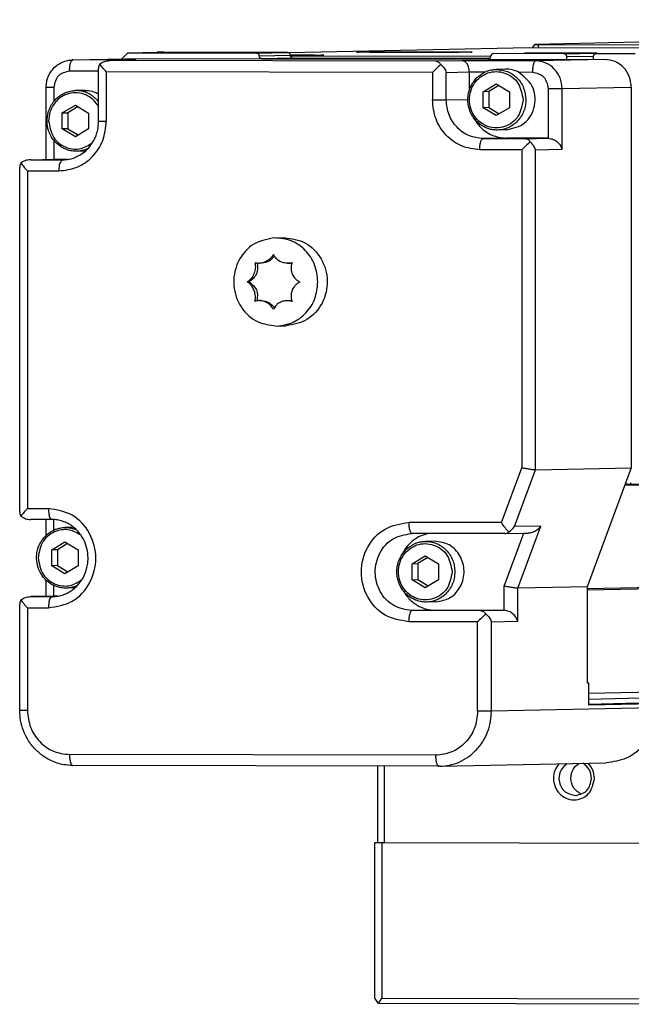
# Model space of a CAD drawing. Header units: inches. Extents: x -235 to 4616, y -109 to 485.
# Tile 11 of 30: x 354 to 382, y 60 to 104. Entities that reach past the tile are written whole.
import ezdxf

# ---------------------------------------------------------------- set-up
doc = ezdxf.new("R2010")
doc.units = ezdxf.units.IN

# ---------------------------------------------------------------- blocks, each defined once
blk = doc.blocks.new('L-32_PERFIL__13', base_point=(708.94, 141.048))
at = {"color": 7, "linetype": 'Continuous'}
for p, q in [((862.731, 208.72), (755.67, 206.481)), ((755.155, 206.17), (733.364, 205.715)), ((785.509, 206.108), (755.155, 206.17)), ((755.464, 206.17), (755.67, 206.481)), ((755.67, 206.481), (755.978, 206.477)), ((755.978, 206.477), (755.978, 206.169)), ((755.978, 206.477), (767.212, 206.454)), ((718.215, 205.163), (718.736, 205.709)), ((718.736, 205.709), (721.423, 205.765)), ((718.736, 205.709), (730.419, 205.685)), ((722.013, 205.767), (721.423, 205.765)), ((733.247, 205.744), (722.013, 205.767)), ((730.419, 205.685), (733.247, 205.744)), ((730.663, 205.434), (733.491, 205.493)), ((733.494, 205.452), (751.656, 205.415)), ((751.894, 205.641), (754.716, 205.7)), ((758.329, 205.627), (751.894, 205.641)), ((760.208, 205.688), (754.716, 205.7)), ((758.329, 205.627), (761.192, 205.687)), ((758.573, 205.377), (760.964, 205.427)), ((758.573, 205.122), (758.573, 205.377)), ((760.958, 205.372), (760.958, 205.118)), ((761.197, 205.621), (764.623, 205.693)), ((764.77, 205.614), (761.197, 205.621)), ((713.768, 205.07), (713.715, 205.07)), ((713.768, 205.07), (720.051, 205.202)), ((719.464, 205.058), (713.768, 205.07)), ((717.07, 205.008), (717.1, 205.008)), ((717.1, 205.008), (719.464, 205.058)), ((746.677, 204.948), (717.1, 205.008)), ((719.464, 205.058), (719.494, 205.059)), ((720.051, 205.202), (730.902, 205.184)), ((733.735, 205.243), (730.902, 205.184)), ((730.902, 205.184), (751.417, 205.142)), ((751.577, 205.206), (733.735, 205.243)), ((749.073, 204.998), (746.677, 204.948)), ((755.753, 204.984), (749.073, 204.998)), ((751.417, 205.142), (762.035, 205.115)), ((762.035, 205.115), (755.753, 204.984)), ((716.098, 204.059), (713.468, 204.064)), ((716.098, 199.509), (716.096, 204.308)), ((746.378, 203.941), (716.799, 204.002)), ((716.799, 204.002), (716.799, 199.502)), ((746.378, 203.941), (746.378, 201.441)), ((747.631, 203.946), (749.726, 203.989)), ((747.631, 201.446), (747.631, 203.946)), ((749.726, 203.989), (751.172, 203.987)), ((749.726, 203.989), (749.726, 202.328)), ((753.008, 204.232), (752.17, 204.215)), ((754.159, 203.98), (755.451, 203.978)), ((750.975, 202.188), (752.168, 202.907)), ((752.413, 202.759), (751.484, 202.199)), ((752.168, 202.907), (753.361, 202.183)), ((758.136, 202.479), (764.42, 202.611)), ((764.42, 202.611), (764.42, 168.111)), ((711.336, 196.053), (711.344, 202.572)), ((712.036, 202.567), (712.036, 201.306)), ((714.841, 202.311), (714.003, 202.293)), ((751.484, 202.199), (750.975, 202.188)), ((750.975, 200.745), (750.975, 202.188)), ((751.484, 202.199), (751.484, 200.755)), ((753.361, 202.183), (753.361, 200.74)), ((756.882, 202.475), (756.882, 197.975)), ((758.136, 196.979), (758.136, 202.479)), ((712.808, 200.267), (714.001, 200.986)), ((714.246, 200.837), (713.317, 200.277)), ((714.001, 200.986), (715.194, 200.262)), ((747.631, 201.446), (749.595, 201.487)), ((712.808, 200.267), (713.317, 200.277)), ((712.808, 198.823), (712.808, 200.267)), ((713.317, 200.277), (713.317, 198.834)), ((715.194, 200.262), (715.194, 198.818)), ((751.484, 200.755), (750.975, 200.745)), ((752.168, 200.021), (750.975, 200.745)), ((751.484, 200.755), (752.432, 200.18)), ((753.361, 200.74), (752.168, 200.021)), ((713.317, 198.834), (712.808, 198.823)), ((714.001, 198.099), (712.808, 198.823)), ((713.317, 198.834), (714.265, 198.258)), ((715.194, 198.818), (714.001, 198.099)), ((753.123, 198.733), (752.285, 198.716)), ((712.036, 197.789), (712.036, 196.067)), ((753.066, 197.983), (750.973, 197.939)), ((750.973, 197.939), (754.79, 197.931)), ((756.882, 197.975), (753.066, 197.983)), ((754.79, 197.931), (756.882, 197.975)), ((714.898, 196.811), (714.118, 196.794)), ((754.488, 196.925), (750.672, 196.933)), ((754.488, 196.925), (754.488, 168.113)), ((755.742, 196.929), (758.136, 196.979)), ((755.742, 167.93), (755.742, 196.929)), ((709.944, 196.023), (709.914, 196.023)), ((709.944, 196.023), (712.036, 196.067)), ((709.944, 196.023), (712.807, 196.018)), ((712.036, 196.067), (713.35, 196.064)), ((712.807, 196.018), (712.877, 196.018)), ((708.94, 164.122), (708.94, 195.323)), ((709.642, 195.017), (709.642, 164.415)), ((709.642, 195.017), (712.505, 195.011)), ((732.09, 188.951), (732.936, 188.968)), ((730.918, 186.655), (730.706, 186.651)), ((733.448, 186.65), (733.239, 186.646)), ((729.766, 184.956), (729.587, 184.952)), ((730.855, 183.252), (730.646, 183.252)), ((733.386, 183.247), (733.173, 183.245)), ((732.257, 180.952), (733.103, 180.97)), ((764.204, 166.614), (864.052, 168.702)), ((752.638, 163.129), (754.488, 168.113)), ((753.826, 162.771), (755.742, 167.93)), ((755.742, 167.93), (764.42, 168.111)), ((764.42, 168.111), (760.413, 157.32)), ((863.976, 168.587), (763.819, 166.493)), ((764.017, 166.65), (764.111, 166.632)), ((764.111, 166.632), (764.204, 166.614)), ((709.642, 164.415), (711.551, 164.411)), ((711.847, 163.418), (709.942, 163.421)), ((711.336, 161.982), (711.336, 163.419)), ((712.036, 162.458), (712.036, 163.411)), ((713.829, 162.71), (713.049, 162.693)), ((752.638, 163.129), (744.231, 163.147)), ((756.22, 162.821), (753.826, 162.771)), ((754.128, 157.188), (756.22, 162.821)), ((752.935, 162.136), (744.52, 162.153)), ((752.875, 157.372), (754.661, 162.18)), ((752.935, 162.136), (752.951, 162.136)), ((752.951, 162.136), (754.661, 162.18)), ((754.661, 162.18), (755.075, 162.18)), ((711.854, 160.667), (713.047, 161.386)), ((712.363, 160.677), (711.854, 160.667)), ((711.854, 159.223), (711.854, 160.667)), ((713.292, 161.237), (712.363, 160.677)), ((712.363, 160.677), (712.363, 159.234)), ((713.047, 161.386), (714.24, 160.662)), ((714.24, 160.662), (714.24, 159.219)), ((746.568, 161.446), (745.73, 161.429)), ((744.535, 159.402), (745.727, 160.121)), ((745.972, 159.973), (745.043, 159.413)), ((745.727, 160.121), (746.92, 159.397)), ((712.363, 159.234), (711.854, 159.223)), ((713.047, 158.499), (711.854, 159.223)), ((712.363, 159.234), (713.311, 158.659)), ((714.24, 159.219), (713.047, 158.499)), ((744.535, 159.402), (745.043, 159.413)), ((744.535, 157.959), (744.535, 159.402)), ((745.043, 159.413), (745.043, 157.969)), ((746.92, 159.397), (746.92, 157.954)), ((863, 159.277), (760.413, 157.132)), ((760.413, 157.04), (863.06, 159.187)), ((711.336, 156.451), (711.336, 157.912)), ((712.036, 156.465), (712.036, 157.433)), ((713.944, 157.211), (713.164, 157.195)), ((744.535, 157.959), (745.043, 157.969)), ((745.727, 157.235), (744.535, 157.959)), ((745.043, 157.969), (745.991, 157.394)), ((746.92, 157.954), (745.727, 157.235)), ((752.875, 155.184), (752.875, 157.372)), ((760.413, 157.32), (754.128, 157.188)), ((754.128, 154.188), (754.128, 157.188)), ((760.413, 157.32), (760.413, 148.62)), ((709.914, 156.421), (709.944, 156.422)), ((712.036, 156.465), (709.944, 156.422)), ((709.944, 156.422), (711.852, 156.418)), ((711.852, 156.418), (711.923, 156.418)), ((712.396, 156.465), (712.036, 156.465)), ((708.942, 146.124), (708.94, 155.721)), ((709.642, 155.415), (709.642, 146.118)), ((709.642, 155.415), (711.551, 155.411)), ((746.683, 155.947), (745.845, 155.93)), ((746.625, 155.197), (744.53, 155.153)), ((750.782, 155.14), (744.53, 155.153)), ((746.625, 155.197), (752.875, 155.184)), ((752.875, 155.184), (750.782, 155.14)), ((750.481, 154.134), (744.231, 154.147)), ((750.481, 146.034), (750.481, 154.134)), ((751.734, 154.138), (754.128, 154.188)), ((751.734, 146.038), (751.734, 154.138)), ((863.44, 149.783), (760.532, 147.631)), ((760.532, 147.142), (863.109, 149.287)), ((760.413, 148.62), (760.532, 148.622)), ((760.532, 148.622), (760.532, 146.622)), ((760.532, 146.688), (763.954, 146.76)), ((760.532, 146.622), (766.817, 146.754)), ((763.954, 146.76), (766.817, 146.754)), ((766.817, 146.354), (751.734, 146.038)), ((746.664, 142.042), (713.459, 142.11)), ((746.953, 141.048), (713.748, 141.116)), ((747.068, 141.049), (762.15, 141.365))]:
    blk.add_line(p, q, dxfattribs=at)
for centre, radius, start, end in [((761.195, 205.434), 0.253, 48.96436, 90.63402), ((716.822, 204.32), 0.725, 147.25661, 180.94769), ((752.096, 198.544), 7.863, 129.07216, 136.65646), ((753.058, 201.705), 2.528, 64.18766, 91.13429), ((760.207, 191.528), 7.863, 129.07216, 136.65646), ((709.665, 195.335), 0.725, 147.25661, 180.94769), ((730.677, 187.813), 1.162, 250.30827, 271.40177), ((733.203, 188.246), 1.601, 271.28886, 286.54028), ((733.419, 188.02), 1.371, 271.21332, 279.38996), ((730.67, 182.147), 1.105, 91.28192, 110.37379), ((733.414, 181.875), 1.372, 80.52142, 91.1744), ((764.025, 166.411), 0.239, 91.96732, 137.76495), ((764.196, 166.853), 0.239, 271.9746, 340.36394), ((709.685, 164.109), 0.745, 179.04621, 212.30221), ((752.585, 163.633), 1.511, 298.52646, 325.22182), ((709.665, 155.733), 0.725, 147.25661, 180.94769), ((756.199, 148.737), 7.863, 129.07216, 136.65646)]:
    blk.add_arc(centre, radius, start, end, dxfattribs=at)
for points, knots in [([(730.419, 205.685), (730.486, 205.669), (730.619, 205.636), (730.649, 205.502), (730.663, 205.434)], [0, 0, 0, 0, 0.1881886, 0.378617, 0.378617, 0.378617, 0.378617]), ([(730.902, 205.184), (730.837, 205.2), (730.706, 205.234), (730.678, 205.367), (730.663, 205.434)], [0, 0, 0, 0, 0.1840049, 0.3741979, 0.3741979, 0.3741979, 0.3741979]), ([(733.491, 205.493), (733.476, 205.561), (733.447, 205.695), (733.314, 205.728), (733.247, 205.744)], [0, 0, 0, 0, 0.1904284, 0.378617, 0.378617, 0.378617, 0.378617]), ([(733.488, 205.532), (733.635, 205.532), (733.922, 205.531), (734.329, 205.529), (734.699, 205.527), (735.029, 205.525), (735.329, 205.523), (735.598, 205.521), (735.834, 205.518), (736.038, 205.516), (736.207, 205.513), (736.34, 205.511), (736.436, 205.507), (736.495, 205.507), (736.521, 205.502), (736.528, 205.501)], [0, 0, 0, 0, 0.440597, 0.861113, 1.220195, 1.550501, 1.850891, 2.120221, 2.357351, 2.561139, 2.730444, 2.864127, 2.961051, 3.02009, 3.040224, 3.040224, 3.040224, 3.040224]), ([(733.735, 205.243), (733.669, 205.259), (733.535, 205.292), (733.506, 205.426), (733.491, 205.493)], [0, 0, 0, 0, 0.1881886, 0.378617, 0.378617, 0.378617, 0.378617]), ([(736.528, 205.501), (736.521, 205.5), (736.494, 205.496), (736.433, 205.495), (736.334, 205.491), (736.196, 205.489), (736.022, 205.486), (735.813, 205.484), (735.57, 205.481), (735.295, 205.479), (734.988, 205.477), (734.652, 205.475), (734.287, 205.473), (733.966, 205.472), (733.698, 205.471), (733.561, 205.47), (733.492, 205.47)], [0, 0, 0, 0, 0.020857, 0.081955, 0.182102, 0.320004, 0.494358, 0.703853, 0.947182, 1.223033, 1.530096, 1.867061, 2.232617, 2.625454, 2.829092, 3.036291, 3.036291, 3.036291, 3.036291]), ([(739.494, 205.783), (739.528, 205.785), (739.608, 205.79), (739.688, 205.792), (739.735, 205.793)], [0, 0, 0, 0, 0.1008905, 0.2408309, 0.2408309, 0.2408309, 0.2408309]), ([(749.994, 205.783), (749.987, 205.782), (749.96, 205.777), (749.9, 205.777), (749.8, 205.773), (749.663, 205.771), (749.489, 205.768), (749.28, 205.765), (749.037, 205.763), (748.761, 205.761), (748.455, 205.758), (748.118, 205.756), (747.753, 205.755), (747.261, 205.752), (746.641, 205.751), (745.896, 205.749), (745.13, 205.748), (744.358, 205.748), (743.593, 205.749), (742.847, 205.751), (742.227, 205.752), (741.736, 205.755), (741.371, 205.756), (741.034, 205.758), (740.727, 205.761), (740.452, 205.763), (740.209, 205.765), (740, 205.768), (739.826, 205.771), (739.689, 205.773), (739.589, 205.777), (739.528, 205.777), (739.501, 205.782), (739.494, 205.783)], [0, 0, 0, 0, 0.020857, 0.081955, 0.182102, 0.320004, 0.494358, 0.703853, 0.947182, 1.223033, 1.530096, 1.867061, 2.232617, 2.625454, 3.342435, 4.092437, 4.862251, 5.638669, 6.408482, 7.158484, 7.875465, 8.268302, 8.633858, 8.970823, 9.277886, 9.553737, 9.797066, 10.006561, 10.180915, 10.318817, 10.418964, 10.480062, 10.500919, 10.500919, 10.500919, 10.500919]), ([(739.735, 205.793), (739.787, 205.794), (739.902, 205.796), (740.093, 205.799), (740.316, 205.801), (740.571, 205.804), (740.856, 205.806), (741.169, 205.808), (741.509, 205.81), (741.873, 205.812), (742.259, 205.813), (742.667, 205.814), (743.148, 205.816), (743.697, 205.817), (744.31, 205.817), (744.925, 205.817), (745.535, 205.817), (746.135, 205.816), (746.717, 205.815), (747.275, 205.813), (747.759, 205.811), (748.165, 205.809), (748.495, 205.807), (748.795, 205.805), (749.064, 205.802), (749.301, 205.8), (749.504, 205.797), (749.673, 205.795), (749.806, 205.792), (749.903, 205.789), (749.962, 205.788), (749.988, 205.784), (749.994, 205.783)], [0, 0, 0, 0, 0.155812, 0.346698, 0.570902, 0.826666, 1.112234, 1.425848, 1.76575, 2.130184, 2.51739, 2.925613, 3.353093, 3.959673, 4.57468, 5.191671, 5.804203, 6.405832, 6.990115, 7.550608, 8.080869, 8.439951, 8.770258, 9.070647, 9.339978, 9.577108, 9.780896, 9.950201, 10.083884, 10.180807, 10.239847, 10.259981, 10.259981, 10.259981, 10.259981]), ([(751.655, 205.391), (751.641, 205.324), (751.612, 205.191), (751.481, 205.158), (751.417, 205.142)], [0, 0, 0, 0, 0.1899256, 0.3736541, 0.3736541, 0.3736541, 0.3736541]), ([(751.894, 205.641), (751.829, 205.624), (751.698, 205.591), (751.67, 205.459), (751.655, 205.391)], [0, 0, 0, 0, 0.1837285, 0.3736541, 0.3736541, 0.3736541, 0.3736541]), ([(758.573, 205.377), (758.558, 205.444), (758.529, 205.579), (758.395, 205.611), (758.329, 205.627)], [0, 0, 0, 0, 0.1904284, 0.378617, 0.378617, 0.378617, 0.378617]), ([(761.192, 205.687), (761.027, 205.687), (760.699, 205.688), (760.37, 205.688), (760.208, 205.688)], [0, 0, 0, 0, 0.497313, 0.9844059, 0.9844059, 0.9844059, 0.9844059]), ([(761.197, 205.621), (761.132, 205.605), (761.001, 205.572), (760.973, 205.439), (760.958, 205.372)], [0, 0, 0, 0, 0.1837285, 0.3736541, 0.3736541, 0.3736541, 0.3736541]), ([(711.344, 202.572), (711.352, 202.753), (711.365, 203.062), (711.5, 203.509), (711.692, 203.906), (711.993, 204.309), (712.354, 204.627), (712.802, 204.884), (713.247, 205.036), (713.577, 205.06), (713.715, 205.07)], [0, 0, 0, 0, 0.539617, 0.923708, 1.391234, 1.856586, 2.425277, 2.819695, 3.401671, 3.812948, 3.812948, 3.812948, 3.812948]), ([(713.468, 204.064), (713.468, 204.125), (713.47, 204.248), (713.486, 204.431), (713.513, 204.607), (713.55, 204.765), (713.596, 204.895), (713.644, 204.987), (713.692, 205.04), (713.726, 205.063), (713.751, 205.068), (713.762, 205.07), (713.768, 205.07)], [0, 0, 0, 0, 0.182147, 0.369279, 0.551094, 0.716439, 0.85576, 0.963918, 1.02366, 1.070427, 1.081815, 1.101138, 1.101138, 1.101138, 1.101138]), ([(716.212, 204.713), (716.344, 204.798), (716.606, 204.968), (716.917, 204.995), (717.07, 205.008)], [0, 0, 0, 0, 0.4653053, 0.9207999, 0.9207999, 0.9207999, 0.9207999]), ([(716.799, 204.002), (716.685, 204.123), (716.474, 204.348), (716.294, 204.598), (716.212, 204.713)], [0, 0, 0, 0, 0.4980763, 0.9223579, 0.9223579, 0.9223579, 0.9223579]), ([(746.677, 204.948), (746.763, 204.932), (746.956, 204.896), (747.074, 204.737), (747.14, 204.649)], [0, 0, 0, 0, 0.2527788, 0.5691456, 0.5691456, 0.5691456, 0.5691456]), ([(747.14, 204.649), (747.255, 204.544), (747.472, 204.346), (747.581, 204.074), (747.631, 203.946)], [0, 0, 0, 0, 0.4598224, 0.8677705, 0.8677705, 0.8677705, 0.8677705]), ([(749.726, 203.989), (749.715, 204.143), (749.696, 204.416), (749.525, 204.74), (749.316, 204.955), (749.149, 204.984), (749.073, 204.998)], [0, 0, 0, 0, 0.454509, 0.811294, 1.085436, 1.310595, 1.310595, 1.310595, 1.310595]), ([(755.753, 204.984), (755.748, 204.984), (755.738, 204.983), (755.712, 204.977), (755.676, 204.954), (755.628, 204.9), (755.58, 204.809), (755.534, 204.679), (755.497, 204.521), (755.47, 204.345), (755.454, 204.162), (755.452, 204.038), (755.451, 203.978)], [0, 0, 0, 0, 0.012577, 0.031626, 0.078394, 0.138136, 0.246293, 0.385615, 0.55096, 0.732774, 0.919906, 1.102053, 1.102053, 1.102053, 1.102053]), ([(758.136, 202.479), (758.1, 202.806), (758.03, 203.456), (757.483, 204.283), (756.695, 204.867), (756.065, 204.945), (755.753, 204.984)], [0, 0, 0, 0, 0.974133, 1.93689, 2.882361, 3.813477, 3.813477, 3.813477, 3.813477]), ([(764.42, 202.611), (764.385, 202.938), (764.314, 203.588), (763.767, 204.414), (762.979, 204.999), (762.348, 205.077), (762.035, 205.115)], [0, 0, 0, 0, 0.974133, 1.93689, 2.88257, 3.815444, 3.815444, 3.815444, 3.815444]), ([(713.468, 204.064), (713.081, 203.966), (712.294, 203.768), (712.123, 202.972), (712.036, 202.567)], [0, 0, 0, 0, 1.102371, 2.241925, 2.241925, 2.241925, 2.241925]), ([(752.285, 198.716), (752.136, 198.72), (751.871, 198.728), (751.493, 198.818), (751.153, 198.947), (750.697, 199.201), (750.266, 199.591), (749.864, 200.194), (749.649, 200.788), (749.574, 201.461), (749.634, 202.087), (749.84, 202.68), (750.19, 203.256), (750.615, 203.674), (751.063, 203.944), (751.43, 204.097), (751.793, 204.192), (752.056, 204.208), (752.17, 204.215)], [0, 0, 0, 0, 0.447896, 0.79158, 1.161606, 1.533409, 2.354114, 2.873081, 3.698366, 4.219241, 4.894184, 5.565905, 6.084872, 6.905577, 7.323367, 7.647377, 8.096654, 8.438958, 8.438958, 8.438958, 8.438958]), ([(754.601, 201.459), (754.508, 201.99), (754.324, 203.04), (752.976, 204.05), (751.353, 204.054), (750.052, 203.048), (749.574, 201.468), (750.053, 199.888), (751.352, 198.878), (752.975, 198.873), (754.325, 199.88), (754.508, 200.928), (754.601, 201.459)], [0, 0, 0, 0, 1.570073, 3.100648, 4.604378, 6.13191, 7.700164, 9.270243, 10.800807, 12.304538, 13.832081, 15.400327, 15.400327, 15.400327, 15.400327]), ([(752.17, 204.215), (752.521, 204.179), (753.226, 204.107), (754.114, 203.467), (754.732, 202.55), (754.812, 201.824), (754.852, 201.46)], [0, 0, 0, 0, 1.039893, 2.093817, 3.167061, 4.253313, 4.253313, 4.253313, 4.253313]), ([(753.123, 198.733), (753.711, 198.875), (754.903, 199.162), (755.826, 200.893), (755.624, 202.843), (754.644, 203.604), (754.159, 203.98)], [0, 0, 0, 0, 1.7407, 3.532096, 5.345745, 7.119488, 7.119488, 7.119488, 7.119488]), ([(755.451, 203.978), (755.838, 203.878), (756.625, 203.677), (756.796, 202.88), (756.882, 202.475)], [0, 0, 0, 0, 1.10403, 2.245188, 2.245188, 2.245188, 2.245188]), ([(712.036, 202.567), (711.991, 202.567), (711.903, 202.567), (711.773, 202.568), (711.652, 202.568), (711.546, 202.569), (711.459, 202.57), (711.401, 202.571), (711.369, 202.572), (711.356, 202.572), (711.349, 202.572), (711.344, 202.572), (711.344, 202.572)], [0, 0, 0, 0, 0.1345113, 0.2659683, 0.3887372, 0.4969604, 0.5852992, 0.6497871, 0.671277, 0.6798463, 0.6909273, 0.6925103, 0.6925103, 0.6925103, 0.6925103]), ([(714.118, 196.794), (713.969, 196.799), (713.704, 196.807), (713.311, 196.9), (712.972, 197.032), (712.519, 197.29), (712.099, 197.67), (711.754, 198.187), (711.509, 198.762), (711.388, 199.488), (711.479, 200.218), (711.7, 200.803), (712.023, 201.334), (712.426, 201.731), (712.868, 202.008), (713.233, 202.168), (713.626, 202.27), (713.889, 202.286), (714.003, 202.293)], [0, 0, 0, 0, 0.447896, 0.79158, 1.207333, 1.533378, 2.354084, 2.873051, 3.390346, 4.219228, 5.04811, 5.565406, 6.084373, 6.905078, 7.231124, 7.646876, 8.096153, 8.438457, 8.438457, 8.438457, 8.438457]), ([(716.098, 200.832), (716.078, 200.867), (716.037, 200.937), (715.848, 201.224), (715.457, 201.636), (714.769, 202.004), (714.004, 202.135), (713.233, 202.009), (712.539, 201.637), (712.001, 201.065), (711.638, 200.348), (711.591, 199.817), (711.568, 199.547)], [0, 0, 0, 0, 0.120763, 0.242198, 1.03169, 1.792336, 2.545994, 3.316692, 4.093886, 4.863918, 5.644511, 6.450369, 6.450369, 6.450369, 6.450369]), ([(716.098, 201.273), (716.029, 201.356), (715.892, 201.521), (715.653, 201.734), (715.395, 201.916), (715.122, 202.063), (714.842, 202.174), (714.559, 202.248), (714.279, 202.29), (714.094, 202.292), (714.003, 202.293)], [0, 0, 0, 0, 0.322193, 0.642283, 0.95806, 1.267584, 1.569189, 1.861563, 2.143629, 2.415335, 2.415335, 2.415335, 2.415335]), ([(714.841, 202.311), (715.062, 202.3), (715.501, 202.28), (715.899, 202.096), (716.098, 202.005)], [0, 0, 0, 0, 0.655525, 1.304109, 1.304109, 1.304109, 1.304109]), ([(756.882, 202.475), (756.942, 202.475), (757.066, 202.474), (757.256, 202.474), (757.451, 202.475), (757.638, 202.475), (757.807, 202.476), (757.947, 202.477), (758.053, 202.478), (758.112, 202.479), (758.136, 202.479)], [0, 0, 0, 0, 0.178641, 0.372238, 0.570914, 0.762353, 0.934116, 1.076284, 1.183032, 1.253445, 1.253445, 1.253445, 1.253445]), ([(746.378, 201.441), (746.438, 201.441), (746.562, 201.441), (746.752, 201.441), (746.946, 201.441), (747.134, 201.442), (747.302, 201.443), (747.442, 201.443), (747.549, 201.444), (747.608, 201.445), (747.631, 201.446)], [0, 0, 0, 0, 0.178641, 0.372238, 0.570914, 0.762353, 0.934116, 1.076284, 1.183032, 1.253445, 1.253445, 1.253445, 1.253445]), ([(750.672, 196.933), (750.108, 197.002), (748.972, 197.143), (747.553, 198.195), (746.569, 199.682), (746.442, 200.853), (746.378, 201.441)], [0, 0, 0, 0, 1.679174, 3.381397, 5.11436, 6.867799, 6.867799, 6.867799, 6.867799]), ([(750.973, 197.939), (750.534, 197.993), (749.65, 198.102), (748.545, 198.921), (747.78, 200.078), (747.681, 200.988), (747.631, 201.446)], [0, 0, 0, 0, 1.307782, 2.631942, 3.979802, 5.343588, 5.343588, 5.343588, 5.343588]), ([(754.852, 201.46), (754.844, 201.295), (754.826, 200.956), (754.686, 200.452), (754.452, 199.967), (754.122, 199.53), (753.713, 199.172), (753.253, 198.913), (752.771, 198.753), (752.444, 198.728), (752.285, 198.716)], [0, 0, 0, 0, 0.494279, 1.016011, 1.55608, 2.103231, 2.645917, 3.173752, 3.678387, 4.15427, 4.15427, 4.15427, 4.15427]), ([(711.568, 199.547), (711.661, 199.015), (711.845, 197.964), (713.106, 197.028), (714.495, 196.909), (715.195, 197.348), (715.543, 197.567)], [0, 0, 0, 0, 1.570073, 3.100648, 4.314294, 5.51958, 5.51958, 5.51958, 5.51958]), ([(712.505, 195.011), (713.069, 195.078), (714.203, 195.214), (715.624, 196.261), (716.608, 197.745), (716.735, 198.914), (716.799, 199.502)], [0, 0, 0, 0, 1.677794, 3.37673, 5.106465, 6.858583, 6.858583, 6.858583, 6.858583]), ([(712.877, 196.018), (713.06, 196.032), (713.511, 196.065), (714.113, 196.278), (714.715, 196.635), (715.197, 197.071), (715.604, 197.627), (715.868, 198.183), (716.057, 198.813), (716.083, 199.252), (716.098, 199.509)], [0, 0, 0, 0, 0.548193, 1.354677, 1.883095, 2.642933, 3.286856, 3.937464, 4.480969, 5.250117, 5.250117, 5.250117, 5.250117]), ([(716.799, 199.502), (716.754, 199.502), (716.665, 199.503), (716.535, 199.503), (716.415, 199.504), (716.308, 199.505), (716.221, 199.505), (716.163, 199.506), (716.132, 199.507), (716.115, 199.507), (716.106, 199.508), (716.099, 199.509), (716.098, 199.509)], [0, 0, 0, 0, 0.1345113, 0.2659683, 0.3887372, 0.4969604, 0.5852992, 0.6497871, 0.671277, 0.6798463, 0.6981988, 0.7008206, 0.7008206, 0.7008206, 0.7008206]), ([(750.155, 199.774), (750.234, 199.638), (750.393, 199.367), (750.88, 198.789), (751.745, 198.144), (752.628, 198.036), (753.066, 197.983)], [0, 0, 0, 0, 0.46984, 0.940938, 2.26489, 3.570914, 3.570914, 3.570914, 3.570914]), ([(750.672, 196.933), (750.673, 196.993), (750.675, 197.117), (750.691, 197.3), (750.717, 197.476), (750.754, 197.634), (750.8, 197.764), (750.849, 197.855), (750.896, 197.909), (750.93, 197.931), (750.956, 197.937), (750.966, 197.938), (750.973, 197.939)], [0, 0, 0, 0, 0.182147, 0.369279, 0.551094, 0.716439, 0.85576, 0.963918, 1.02366, 1.070427, 1.081917, 1.10197, 1.10197, 1.10197, 1.10197]), ([(755.251, 197.632), (755.185, 197.721), (755.067, 197.879), (754.875, 197.915), (754.79, 197.931)], [0, 0, 0, 0, 0.316189, 0.5672484, 0.5672484, 0.5672484, 0.5672484]), ([(755.742, 196.929), (755.691, 197.057), (755.583, 197.33), (755.366, 197.528), (755.251, 197.632)], [0, 0, 0, 0, 0.4079481, 0.8677705, 0.8677705, 0.8677705, 0.8677705]), ([(756.882, 197.975), (757.039, 197.951), (757.347, 197.905), (757.717, 197.643), (757.995, 197.336), (758.091, 197.094), (758.136, 196.979)], [0, 0, 0, 0, 0.469042, 0.920088, 1.327742, 1.694715, 1.694715, 1.694715, 1.694715]), ([(715.124, 197.027), (715.083, 197.009), (715, 196.972), (714.873, 196.926), (714.746, 196.886), (714.619, 196.854), (714.492, 196.829), (714.366, 196.811), (714.242, 196.799), (714.159, 196.796), (714.118, 196.794)], [0, 0, 0, 0, 0.136636, 0.271567, 0.40468, 0.535871, 0.665049, 0.792137, 0.917068, 1.039784, 1.039784, 1.039784, 1.039784]), ([(709.914, 196.023), (709.76, 196.01), (709.449, 195.983), (709.188, 195.813), (709.055, 195.727)], [0, 0, 0, 0, 0.4554946, 0.9207999, 0.9207999, 0.9207999, 0.9207999]), ([(709.055, 195.727), (709.138, 195.613), (709.318, 195.363), (709.529, 195.138), (709.642, 195.017)], [0, 0, 0, 0, 0.4242816, 0.9223579, 0.9223579, 0.9223579, 0.9223579]), ([(712.807, 196.018), (712.726, 195.922), (712.487, 195.641), (712.498, 195.262), (712.505, 195.011)], [0, 0, 0, 0, 0.366361, 1.080594, 1.080594, 1.080594, 1.080594]), ([(732.09, 188.951), (731.424, 188.827), (730.079, 188.576), (728.661, 186.938), (728.182, 184.868), (728.748, 182.82), (730.232, 181.243), (731.587, 181.049), (732.257, 180.952)], [0, 0, 0, 0, 1.982111, 4.005736, 6.07005, 8.134364, 10.157989, 12.1401, 12.1401, 12.1401, 12.1401]), ([(735.99, 184.944), (735.931, 185.474), (735.815, 186.529), (734.917, 187.863), (733.625, 188.794), (732.599, 188.899), (732.09, 188.951)], [0, 0, 0, 0, 1.580003, 3.141084, 4.674065, 6.186637, 6.186637, 6.186637, 6.186637]), ([(732.936, 188.968), (733.606, 188.872), (734.961, 188.678), (736.445, 187.101), (737.011, 185.053), (736.531, 182.983), (735.114, 181.345), (733.769, 181.094), (733.103, 180.97)], [0, 0, 0, 0, 1.982111, 4.005737, 6.070051, 8.134364, 10.15799, 12.140101, 12.140101, 12.140101, 12.140101]), ([(731.972, 187.447), (731.867, 187.302), (731.663, 187.019), (731.287, 186.783), (730.963, 186.672), (730.791, 186.658), (730.706, 186.651)], [0, 0, 0, 0, 0.534581, 1.037943, 1.299603, 1.555292, 1.555292, 1.555292, 1.555292]), ([(733.239, 186.646), (733.136, 186.65), (732.931, 186.658), (732.581, 186.769), (732.21, 187.01), (732.052, 187.301), (731.972, 187.447)], [0, 0, 0, 0, 0.310331, 0.610719, 1.09548, 1.589378, 1.589378, 1.589378, 1.589378]), ([(730.286, 186.719), (730.305, 186.545), (730.344, 186.201), (730.215, 185.699), (729.974, 185.253), (729.714, 185.051), (729.587, 184.952)], [0, 0, 0, 0, 0.519376, 1.031406, 1.528628, 2.007994, 2.007994, 2.007994, 2.007994]), ([(730.48, 186.667), (730.506, 186.318), (730.556, 185.626), (730.028, 185.178), (729.766, 184.956)], [0, 0, 0, 0, 0.988133, 1.957825, 1.957825, 1.957825, 1.957825]), ([(732.053, 187.283), (731.901, 187.109), (731.599, 186.761), (731.144, 186.69), (730.918, 186.655)], [0, 0, 0, 0, 0.670927, 1.335077, 1.335077, 1.335077, 1.335077]), ([(733.659, 186.712), (733.62, 186.593), (733.553, 186.393), (733.56, 186.11), (733.589, 185.888), (733.655, 185.693), (733.74, 185.506), (733.871, 185.323), (734.061, 185.109), (734.247, 185.004), (734.358, 184.942)], [0, 0, 0, 0, 0.371938, 0.62608, 0.841859, 1.040556, 1.239562, 1.456609, 1.713408, 2.091014, 2.091014, 2.091014, 2.091014]), ([(730.286, 183.183), (730.305, 183.303), (730.337, 183.506), (730.306, 183.784), (730.264, 184.005), (730.196, 184.198), (730.115, 184.384), (729.998, 184.567), (729.837, 184.778), (729.679, 184.888), (729.587, 184.952)], [0, 0, 0, 0, 0.361016, 0.615667, 0.833296, 1.032953, 1.230651, 1.441318, 1.683323, 2.017106, 2.017106, 2.017106, 2.017106]), ([(729.766, 184.956), (730.029, 184.732), (730.558, 184.281), (730.505, 183.586), (730.478, 183.235)], [0, 0, 0, 0, 0.974544, 1.966171, 1.966171, 1.966171, 1.966171]), ([(732.257, 180.952), (732.75, 181.022), (733.742, 181.162), (734.973, 182.096), (735.825, 183.403), (735.935, 184.428), (735.99, 184.944)], [0, 0, 0, 0, 1.471328, 2.961581, 4.478483, 6.014548, 6.014548, 6.014548, 6.014548]), ([(734.358, 184.942), (734.247, 184.88), (734.061, 184.776), (733.871, 184.562), (733.74, 184.379), (733.655, 184.192), (733.589, 183.998), (733.56, 183.777), (733.553, 183.494), (733.62, 183.295), (733.659, 183.176)], [0, 0, 0, 0, 0.377412, 0.633988, 0.850989, 1.049855, 1.248134, 1.46337, 1.717068, 2.088327, 2.088327, 2.088327, 2.088327]), ([(731.972, 182.447), (731.924, 182.524), (731.839, 182.656), (731.694, 182.81), (731.546, 182.934), (731.391, 183.046), (731.211, 183.135), (731.028, 183.205), (730.869, 183.235), (730.74, 183.249), (730.678, 183.251), (730.646, 183.252)], [0, 0, 0, 0, 0.270429, 0.470073, 0.633359, 0.848579, 1.042809, 1.233165, 1.434507, 1.524648, 1.621854, 1.621854, 1.621854, 1.621854]), ([(730.855, 183.252), (731.094, 183.223), (731.574, 183.165), (731.893, 182.801), (732.054, 182.618)], [0, 0, 0, 0, 0.695897, 1.399655, 1.399655, 1.399655, 1.399655]), ([(733.173, 183.245), (733.149, 183.244), (733.103, 183.241), (732.986, 183.23), (732.83, 183.203), (732.643, 183.133), (732.466, 183.046), (732.32, 182.934), (732.188, 182.811), (732.066, 182.656), (732.006, 182.523), (731.972, 182.447)], [0, 0, 0, 0, 0.071098, 0.138624, 0.351761, 0.545037, 0.735932, 0.940828, 1.093872, 1.278319, 1.52715, 1.52715, 1.52715, 1.52715]), ([(733.659, 183.176), (733.566, 183.201), (733.407, 183.244), (733.242, 183.245), (733.173, 183.245)], [0, 0, 0, 0, 0.2865791, 0.4929363, 0.4929363, 0.4929363, 0.4929363]), ([(754.488, 168.113), (754.617, 168.089), (754.869, 168.041), (755.224, 167.986), (755.513, 167.943), (755.678, 167.933), (755.742, 167.93)], [0, 0, 0, 0, 0.392054, 0.769772, 1.076554, 1.267629, 1.267629, 1.267629, 1.267629]), ([(709.642, 164.415), (709.529, 164.295), (709.319, 164.072), (709.138, 163.825), (709.055, 163.711)], [0, 0, 0, 0, 0.4963524, 0.9173436, 0.9173436, 0.9173436, 0.9173436]), ([(711.551, 155.411), (712.302, 155.534), (713.821, 155.781), (715.454, 157.587), (716.042, 159.903), (715.453, 162.22), (713.822, 164.032), (712.302, 164.286), (711.551, 164.411)], [0, 0, 0, 0, 2.228726, 4.502964, 6.824127, 9.147583, 11.426499, 13.657613, 13.657613, 13.657613, 13.657613]), ([(711.551, 164.411), (711.561, 164.246), (711.58, 163.96), (711.635, 163.576), (711.792, 163.458), (711.847, 163.418)], [0, 0, 0, 0, 0.505338, 0.877545, 1.077685, 1.077685, 1.077685, 1.077685]), ([(709.055, 163.711), (709.192, 163.624), (709.463, 163.452), (709.783, 163.432), (709.942, 163.421)], [0, 0, 0, 0, 0.4775604, 0.9460989, 0.9460989, 0.9460989, 0.9460989]), ([(711.923, 156.418), (712.09, 156.43), (712.425, 156.452), (712.902, 156.586), (713.347, 156.783), (713.847, 157.102), (714.367, 157.6), (714.849, 158.363), (715.104, 159.175), (715.167, 160.017), (715.069, 160.796), (714.754, 161.649), (714.267, 162.34), (713.726, 162.809), (713.272, 163.084), (712.825, 163.27), (712.347, 163.393), (712.014, 163.409), (711.847, 163.418)], [0, 0, 0, 0, 0.501185, 1.003774, 1.477807, 1.955111, 2.778935, 3.614804, 4.639527, 5.294029, 6.136973, 6.974668, 7.998749, 8.634048, 9.110664, 9.583926, 10.083915, 10.582332, 10.582332, 10.582332, 10.582332]), ([(713.164, 157.195), (713.015, 157.199), (712.75, 157.207), (712.371, 157.297), (712.032, 157.425), (711.576, 157.68), (711.145, 158.07), (710.8, 158.587), (710.555, 159.162), (710.442, 159.837), (710.513, 160.565), (710.719, 161.159), (711.069, 161.734), (711.494, 162.153), (711.942, 162.423), (712.276, 162.562), (712.636, 162.664), (712.9, 162.683), (713.049, 162.693)], [0, 0, 0, 0, 0.447896, 0.79158, 1.161606, 1.533409, 2.354114, 2.873081, 3.390377, 4.219259, 4.894202, 5.565922, 6.084889, 6.905594, 7.323384, 7.647394, 7.991079, 8.438975, 8.438975, 8.438975, 8.438975]), ([(714.505, 161.981), (714.165, 162.178), (713.483, 162.574), (712.139, 162.45), (710.89, 161.529), (710.707, 160.479), (710.614, 159.948)], [0, 0, 0, 0, 1.153047, 2.31538, 3.842923, 5.41117, 5.41117, 5.41117, 5.41117]), ([(713.049, 162.693), (713.09, 162.694), (713.172, 162.694), (713.295, 162.687), (713.42, 162.675), (713.547, 162.655), (713.674, 162.629), (713.802, 162.595), (713.93, 162.555), (714.014, 162.522), (714.056, 162.506)], [0, 0, 0, 0, 0.121763, 0.245223, 0.37099, 0.498958, 0.629061, 0.761217, 0.895334, 1.031304, 1.031304, 1.031304, 1.031304]), ([(744.231, 154.147), (743.479, 154.273), (741.96, 154.527), (740.328, 156.338), (739.74, 158.655), (740.327, 160.971), (741.961, 162.777), (743.479, 163.024), (744.231, 163.147)], [0, 0, 0, 0, 2.231114, 4.51003, 6.833485, 9.154648, 11.428887, 13.657613, 13.657613, 13.657613, 13.657613]), ([(744.231, 163.147), (744.232, 163.086), (744.234, 162.963), (744.25, 162.781), (744.277, 162.606), (744.314, 162.449), (744.359, 162.321), (744.408, 162.232), (744.455, 162.18), (744.49, 162.16), (744.515, 162.153), (744.525, 162.153), (744.53, 162.153)], [0, 0, 0, 0, 0.181938, 0.368403, 0.549069, 0.712835, 0.850278, 0.956495, 1.013545, 1.058601, 1.074825, 1.090359, 1.090359, 1.090359, 1.090359]), ([(753.307, 162.306), (753.189, 162.426), (752.942, 162.681), (752.743, 162.975), (752.638, 163.129)], [0, 0, 0, 0, 0.503523, 1.063031, 1.063031, 1.063031, 1.063031]), ([(756.22, 162.821), (756.158, 162.742), (756.023, 162.571), (755.752, 162.37), (755.428, 162.22), (755.193, 162.193), (755.075, 162.18)], [0, 0, 0, 0, 0.302373, 0.64981, 1.003538, 1.356514, 1.356514, 1.356514, 1.356514]), ([(744.53, 155.153), (743.95, 155.249), (742.776, 155.444), (741.51, 156.835), (741.04, 158.62), (741.472, 160.414), (742.71, 161.829), (743.879, 162.045), (744.457, 162.152)], [0, 0, 0, 0, 1.7234, 3.483357, 5.277824, 7.071411, 8.829562, 10.55201, 10.55201, 10.55201, 10.55201]), ([(746.073, 162.15), (745.829, 162.09), (745.343, 161.971), (744.687, 161.584), (744.122, 161.065), (743.818, 160.618), (743.676, 160.346), (743.655, 160.303), (743.645, 160.282)], [0, 0, 0, 0, 0.748614, 1.496772, 2.254942, 3.033432, 3.104145, 3.174722, 3.174722, 3.174722, 3.174722]), ([(744.52, 162.153), (744.515, 162.154), (744.508, 162.155), (744.494, 162.16), (744.477, 162.152), (744.463, 162.152), (744.457, 162.152)], [0, 0, 0, 0, 0.01476599, 0.02164845, 0.04551104, 0.06401731, 0.06401731, 0.06401731, 0.06401731]), ([(752.951, 162.136), (753.014, 162.145), (753.15, 162.164), (753.252, 162.256), (753.307, 162.306)], [0, 0, 0, 0, 0.1871784, 0.4019308, 0.4019308, 0.4019308, 0.4019308]), ([(745.845, 155.93), (745.713, 155.933), (745.448, 155.94), (745.083, 156.022), (744.727, 156.154), (744.313, 156.38), (743.862, 156.765), (743.441, 157.359), (743.208, 158.002), (743.139, 158.624), (743.182, 159.248), (743.403, 159.95), (743.819, 160.554), (744.263, 160.942), (744.622, 161.158), (744.989, 161.311), (745.352, 161.406), (745.616, 161.422), (745.73, 161.429)], [0, 0, 0, 0, 0.395422, 0.791624, 1.115634, 1.533424, 2.200013, 2.873667, 3.698952, 4.219828, 4.740704, 5.565989, 6.395212, 6.905698, 7.323488, 7.647498, 8.096774, 8.439078, 8.439078, 8.439078, 8.439078]), ([(748.16, 158.673), (748.067, 159.205), (747.884, 160.254), (746.536, 161.265), (744.913, 161.268), (743.611, 160.262), (743.134, 158.682), (743.612, 157.102), (744.911, 156.092), (746.534, 156.087), (747.884, 157.094), (748.068, 158.142), (748.16, 158.673)], [0, 0, 0, 0, 1.570073, 3.100648, 4.604378, 6.13191, 7.700164, 9.270243, 10.800807, 12.304538, 13.832081, 15.400327, 15.400327, 15.400327, 15.400327]), ([(745.73, 161.429), (745.891, 161.423), (746.225, 161.411), (746.723, 161.265), (747.204, 161.014), (747.634, 160.657), (747.985, 160.213), (748.234, 159.715), (748.384, 159.195), (748.402, 158.844), (748.411, 158.674)], [0, 0, 0, 0, 0.483886, 0.999101, 1.54073, 2.099893, 2.665295, 3.224126, 3.763822, 4.274223, 4.274223, 4.274223, 4.274223]), ([(746.683, 155.947), (747.14, 156.033), (748.065, 156.205), (749.039, 157.331), (749.369, 158.754), (748.98, 160.162), (747.96, 161.246), (747.028, 161.38), (746.568, 161.446)], [0, 0, 0, 0, 1.362701, 2.753944, 4.173159, 5.592375, 6.983618, 8.346319, 8.346319, 8.346319, 8.346319]), ([(710.614, 159.948), (710.707, 159.415), (710.891, 158.364), (712.151, 157.428), (713.541, 157.309), (714.24, 157.748), (714.589, 157.967)], [0, 0, 0, 0, 1.570073, 3.100648, 4.314295, 5.519582, 5.519582, 5.519582, 5.519582]), ([(748.411, 158.674), (748.403, 158.509), (748.386, 158.17), (748.245, 157.666), (748.011, 157.181), (747.681, 156.744), (747.272, 156.387), (746.812, 156.128), (746.33, 155.967), (746.003, 155.942), (745.845, 155.93)], [0, 0, 0, 0, 0.494279, 1.016011, 1.55608, 2.103231, 2.645917, 3.173752, 3.678387, 4.15427, 4.15427, 4.15427, 4.15427]), ([(714.17, 157.428), (714.128, 157.409), (714.046, 157.372), (713.919, 157.326), (713.792, 157.287), (713.665, 157.255), (713.538, 157.229), (713.412, 157.211), (713.288, 157.199), (713.205, 157.196), (713.164, 157.195)], [0, 0, 0, 0, 0.136635, 0.271566, 0.404677, 0.535867, 0.665045, 0.792132, 0.917062, 1.039777, 1.039777, 1.039777, 1.039777]), ([(754.128, 157.188), (754.065, 157.192), (753.899, 157.202), (753.61, 157.245), (753.256, 157.299), (753.003, 157.347), (752.875, 157.372)], [0, 0, 0, 0, 0.19102, 0.497706, 0.875491, 1.267629, 1.267629, 1.267629, 1.267629]), ([(709.055, 156.126), (709.188, 156.212), (709.449, 156.381), (709.76, 156.408), (709.914, 156.421)], [0, 0, 0, 0, 0.4653044, 0.9207968, 0.9207968, 0.9207968, 0.9207968]), ([(711.852, 156.418), (711.796, 156.375), (711.637, 156.253), (711.579, 155.866), (711.561, 155.577), (711.551, 155.411)], [0, 0, 0, 0, 0.206821, 0.583679, 1.090736, 1.090736, 1.090736, 1.090736]), ([(743.714, 156.988), (743.719, 156.979), (743.729, 156.959), (743.824, 156.789), (744.019, 156.492), (744.361, 156.112), (744.749, 155.79), (745.177, 155.532), (745.638, 155.343), (746.124, 155.221), (746.457, 155.205), (746.625, 155.197)], [0, 0, 0, 0, 0.032751, 0.065532, 0.584807, 1.093544, 1.59493, 2.091818, 2.587088, 3.084011, 3.586604, 3.586604, 3.586604, 3.586604]), ([(709.055, 156.126), (709.138, 156.011), (709.318, 155.761), (709.529, 155.537), (709.642, 155.415)], [0, 0, 0, 0, 0.4242816, 0.9223579, 0.9223579, 0.9223579, 0.9223579]), ([(744.53, 155.153), (744.527, 155.153), (744.521, 155.152), (744.496, 155.15), (744.459, 155.125), (744.408, 155.07), (744.36, 154.978), (744.314, 154.848), (744.277, 154.69), (744.25, 154.514), (744.234, 154.331), (744.232, 154.208), (744.231, 154.147)], [0, 0, 0, 0, 0.00964, 0.019281, 0.074998, 0.13589, 0.244047, 0.383369, 0.548714, 0.730528, 0.917661, 1.099808, 1.099808, 1.099808, 1.099808]), ([(750.782, 155.14), (750.867, 155.124), (751.059, 155.088), (751.177, 154.93), (751.243, 154.842)], [0, 0, 0, 0, 0.2510594, 0.5672484, 0.5672484, 0.5672484, 0.5672484]), ([(751.243, 154.842), (751.358, 154.737), (751.575, 154.539), (751.683, 154.266), (751.734, 154.138)], [0, 0, 0, 0, 0.4598224, 0.8677705, 0.8677705, 0.8677705, 0.8677705]), ([(754.128, 154.188), (754.083, 154.303), (753.987, 154.545), (753.708, 154.851), (753.342, 155.121), (753.033, 155.163), (752.875, 155.184)], [0, 0, 0, 0, 0.366688, 0.774846, 1.226152, 1.696117, 1.696117, 1.696117, 1.696117]), ([(713.748, 141.116), (713.477, 141.132), (712.798, 141.17), (711.785, 141.508), (710.891, 142.063), (710.16, 142.753), (709.635, 143.48), (709.238, 144.33), (708.99, 145.187), (708.958, 145.812), (708.942, 146.124)], [0, 0, 0, 0, 0.813145, 2.034709, 3.154576, 3.944506, 5.039056, 5.8194, 6.754283, 7.691191, 7.691191, 7.691191, 7.691191]), ([(708.942, 146.124), (708.942, 146.124), (708.946, 146.124), (708.955, 146.123), (708.971, 146.123), (709.005, 146.122), (709.065, 146.121), (709.152, 146.12), (709.258, 146.12), (709.379, 146.119), (709.509, 146.119), (709.597, 146.118), (709.642, 146.118)], [0, 0, 0, 0, 0.0015673, 0.0125383, 0.0253274, 0.0510368, 0.1155247, 0.2038635, 0.3120868, 0.4348556, 0.5663126, 0.7008239, 0.7008239, 0.7008239, 0.7008239]), ([(709.642, 146.118), (709.699, 145.595), (709.812, 144.555), (710.687, 143.233), (711.948, 142.297), (712.958, 142.172), (713.459, 142.11)], [0, 0, 0, 0, 1.558613, 3.099024, 4.612111, 6.10471, 6.10471, 6.10471, 6.10471]), ([(750.481, 146.034), (750.424, 145.511), (750.311, 144.472), (749.437, 143.153), (748.174, 142.222), (747.165, 142.102), (746.664, 142.042)], [0, 0, 0, 0, 1.557439, 3.09498, 4.605145, 6.096518, 6.096518, 6.096518, 6.096518]), ([(747.068, 141.049), (747.356, 141.072), (747.951, 141.117), (748.827, 141.409), (749.663, 141.88), (750.407, 142.53), (751.007, 143.324), (751.433, 144.206), (751.688, 145.122), (751.719, 145.739), (751.734, 146.038)], [0, 0, 0, 0, 0.865243, 1.78276, 2.74246, 3.729161, 4.723982, 5.705925, 6.654529, 7.553218, 7.553218, 7.553218, 7.553218]), ([(751.734, 146.038), (751.711, 146.038), (751.652, 146.037), (751.545, 146.036), (751.405, 146.035), (751.237, 146.035), (751.049, 146.034), (750.855, 146.034), (750.665, 146.034), (750.54, 146.034), (750.481, 146.034)], [0, 0, 0, 0, 0.070413, 0.177161, 0.319329, 0.491092, 0.682531, 0.881207, 1.074804, 1.253445, 1.253445, 1.253445, 1.253445]), ([(766.817, 146.354), (766.748, 145.709), (766.611, 144.428), (765.546, 142.794), (764.006, 141.626), (762.766, 141.452), (762.15, 141.365)], [0, 0, 0, 0, 1.920082, 3.816209, 5.679026, 7.518185, 7.518185, 7.518185, 7.518185]), ([(713.459, 142.11), (713.46, 142.05), (713.462, 141.927), (713.478, 141.744), (713.504, 141.569), (713.541, 141.413), (713.587, 141.285), (713.636, 141.196), (713.683, 141.144), (713.717, 141.124), (713.742, 141.117), (713.753, 141.117), (713.758, 141.117)], [0, 0, 0, 0, 0.181938, 0.368403, 0.549069, 0.712835, 0.850278, 0.956495, 1.013545, 1.058601, 1.074825, 1.090359, 1.090359, 1.090359, 1.090359]), ([(746.664, 142.042), (746.665, 141.981), (746.667, 141.859), (746.683, 141.676), (746.71, 141.501), (746.747, 141.344), (746.792, 141.216), (746.841, 141.128), (746.888, 141.076), (746.923, 141.055), (746.948, 141.049), (746.958, 141.049), (746.963, 141.048)], [0, 0, 0, 0, 0.181938, 0.368403, 0.549069, 0.712835, 0.850278, 0.956495, 1.013545, 1.058601, 1.074825, 1.090359, 1.090359, 1.090359, 1.090359]), ([(747.068, 141.049), (747.059, 141.049), (747.041, 141.049), (747.014, 141.049), (746.985, 141.048), (746.965, 141.048), (746.953, 141.048)], [0, 0, 0, 0, 0.0265915, 0.0532039, 0.0807756, 0.1147774, 0.1147774, 0.1147774, 0.1147774])]:
    blk.add_open_spline(points, degree=3, knots=knots, dxfattribs=at)
blk = doc.blocks.new('L-32_CABEZA__14', base_point=(741.149, 119.47))
at = {"color": 7, "linetype": 'Continuous'}
for p, q in [((767.723, 145.537), (766.749, 145.517)), ((768.976, 145.542), (767.723, 145.537)), ((799.51, 145.479), (768.976, 145.542)), ((800.164, 145.471), (799.51, 145.479)), ((766.618, 144.928), (772.577, 144.916)), ((773.83, 144.92), (772.577, 144.916)), ((772.577, 144.916), (772.577, 134.068)), ((773.83, 144.92), (778.02, 145.007)), ((773.83, 134.072), (773.83, 144.92)), ((778.647, 145.01), (778.02, 145.007)), ((778.02, 129.36), (778.02, 145.007)), ((784.332, 145.128), (778.647, 145.01)), ((778.647, 145.01), (778.647, 129.362)), ((784.005, 145.133), (789.99, 145.258)), ((784.005, 145.133), (784.332, 145.128)), ((784.332, 129.481), (784.332, 145.128)), ((789.99, 145.258), (790.617, 145.26)), ((789.99, 145.258), (789.99, 129.61)), ((796.302, 145.379), (790.617, 145.26)), ((790.617, 129.613), (790.617, 145.26)), ((795.975, 145.383), (800.164, 145.471)), ((795.975, 145.383), (796.302, 145.379)), ((796.302, 145.379), (796.302, 129.731)), ((800.164, 134.623), (800.164, 145.471)), ((780.573, 143.355), (779.657, 138.033)), ((781.998, 143.241), (780.548, 143.21)), ((782.406, 143.393), (780.573, 143.355)), ((782.887, 138.109), (781.998, 143.241)), ((782.01, 143.241), (781.998, 143.241)), ((783.322, 138.11), (782.406, 143.393)), ((792.543, 143.605), (791.627, 138.283)), ((793.968, 143.491), (792.518, 143.461)), ((794.376, 143.644), (792.543, 143.605)), ((793.98, 143.491), (793.968, 143.491)), ((794.857, 138.36), (793.968, 143.491)), ((795.292, 138.36), (794.376, 143.644)), ((741.388, 141.06), (741.388, 134.139)), ((742.043, 134.131), (742.043, 141.059)), ((791.641, 138.366), (794.857, 138.36)), ((793.968, 133.191), (794.857, 138.36)), ((794.376, 133.038), (795.292, 138.36)), ((780.573, 132.75), (779.657, 138.033)), ((779.671, 138.116), (782.887, 138.109)), ((782.887, 138.109), (781.998, 132.941)), ((783.322, 138.11), (782.406, 132.788)), ((791.627, 138.283), (792.543, 133)), ((741.149, 134.14), (741.388, 134.139)), ((741.149, 120.04), (741.149, 134.14)), ((741.388, 134.139), (741.804, 134.131)), ((741.804, 134.131), (742.043, 134.131)), ((741.804, 134.131), (741.804, 120.032)), ((742.043, 134.131), (772.577, 134.068)), ((772.577, 134.068), (772.815, 134.068)), ((772.815, 134.068), (773.83, 134.072)), ((772.815, 119.968), (772.815, 134.068)), ((773.83, 134.072), (774.068, 134.072)), ((774.068, 134.072), (776.747, 134.133)), ((774.068, 134.072), (774.068, 119.972)), ((776.898, 134.136), (776.747, 134.133)), ((776.898, 134.136), (776.986, 134.133)), ((777.136, 133.636), (776.986, 134.133)), ((797.246, 134.562), (797.097, 134.559)), ((797.097, 134.559), (797.097, 134.059)), ((797.097, 129.759), (797.097, 134.059)), ((797.097, 134.059), (797.335, 134.058)), ((797.485, 134.562), (797.246, 134.562)), ((797.485, 134.562), (797.335, 134.058)), ((797.335, 134.058), (797.335, 129.758)), ((800.164, 134.623), (797.485, 134.562)), ((800.945, 134.656), (800.164, 134.657)), ((801.6, 134.648), (800.164, 134.623)), ((801.6, 134.648), (800.945, 134.656)), ((801.6, 120.548), (801.6, 134.648)), ((777.136, 133.636), (777.136, 129.336)), ((792.51, 133.194), (793.968, 133.191)), ((792.515, 133.161), (793.968, 133.191)), ((792.543, 133), (794.376, 133.038)), ((780.54, 132.944), (781.998, 132.941)), ((781.998, 132.941), (780.545, 132.911)), ((782.406, 132.788), (780.573, 132.75)), ((784.332, 129.481), (778.647, 129.362)), ((789.99, 129.61), (784.332, 129.492)), ((790.617, 129.613), (789.99, 129.61)), ((796.302, 129.731), (790.617, 129.613)), ((797.097, 129.759), (796.302, 129.742)), ((797.097, 129.759), (797.335, 129.758)), ((778.02, 129.36), (777.136, 129.336)), ((778.02, 129.36), (778.647, 129.362)), ((777.66, 120.447), (788.871, 120.684)), ((788.871, 120.684), (789.186, 120.683)), ((789.186, 120.683), (789.196, 120.683)), ((789.196, 120.683), (789.243, 120.69)), ((789.243, 120.69), (789.48, 120.697)), ((789.491, 120.696), (789.48, 120.697)), ((789.806, 120.696), (789.491, 120.696)), ((789.816, 120.696), (789.806, 120.696)), ((789.883, 120.704), (789.816, 120.696)), ((789.883, 120.704), (796.811, 120.848)), ((796.334, 120.349), (796.811, 120.848)), ((796.811, 120.848), (796.811, 120.448)), ((796.811, 120.448), (801.6, 120.548)), ((801.6, 120.548), (801.273, 120.052)), ((741.477, 119.536), (741.149, 120.04)), ((741.477, 119.536), (741.804, 120.032)), ((741.804, 120.032), (772.815, 119.968)), ((772.815, 119.968), (773.442, 119.47)), ((773.442, 119.47), (774.068, 119.972)), ((774.068, 119.972), (777.66, 120.047)), ((777.183, 119.548), (777.66, 120.047)), ((796.334, 120.349), (777.573, 119.956)), ((777.66, 120.047), (777.66, 120.447)), ((778.92, 119.985), (796.334, 119.949)), ((796.811, 120.448), (796.334, 119.949)), ((796.334, 119.949), (801.273, 120.052)), ((773.442, 119.47), (741.477, 119.536)), ((777.183, 119.548), (773.442, 119.47))]:
    blk.add_line(p, q, dxfattribs=at)
for centre, radius, start, end in [((781.985, 143.896), 0.655, 272.20375, 309.95122), ((793.955, 144.146), 0.655, 272.20375, 309.95122), ((793.954, 132.535), 0.657, 50.07007, 88.82006), ((781.984, 132.284), 0.657, 50.07007, 88.82006)]:
    blk.add_arc(centre, radius, start, end, dxfattribs=at)
for points, knots in [([(765.451, 146.757), (765.452, 146.838), (765.454, 147.001), (765.457, 147.163), (765.458, 147.245)], [0, 0, 0, 0, 0.2439594, 0.4879118, 0.4879118, 0.4879118, 0.4879118]), ([(757.855, 141.275), (757.718, 141.082), (757.437, 140.686), (757.27, 139.698), (757.74, 138.442), (759.205, 137.777), (760.748, 138.437), (760.968, 139.435), (761.079, 139.942)], [0, 0, 0, 0, 0.703009, 1.439789, 2.923295, 4.358533, 5.791615, 7.273035, 7.273035, 7.273035, 7.273035]), ([(758.597, 141.29), (758.392, 141.116), (757.974, 140.758), (757.76, 139.801), (758.187, 138.679), (758.98, 138.491), (759.371, 138.398)], [0, 0, 0, 0, 0.78674, 1.613328, 2.791714, 3.931669, 3.931669, 3.931669, 3.931669]), ([(758.928, 139.973), (758.965, 140.252), (759.037, 140.795), (759.459, 141.143), (759.665, 141.313)], [0, 0, 0, 0, 0.809534, 1.580491, 1.580491, 1.580491, 1.580491]), ([(760.817, 139.945), (760.776, 140.235), (760.697, 140.803), (760.244, 141.151), (760.023, 141.32)], [0, 0, 0, 0, 0.843614, 1.646116, 1.646116, 1.646116, 1.646116]), ([(761.079, 139.942), (761.053, 140.206), (761.002, 140.723), (760.681, 141.132), (760.525, 141.331)], [0, 0, 0, 0, 0.77968, 1.523787, 1.523787, 1.523787, 1.523787]), ([(759.903, 138.514), (759.633, 138.676), (759.082, 139.009), (758.98, 139.647), (758.928, 139.973)], [0, 0, 0, 0, 0.896349, 1.837344, 1.837344, 1.837344, 1.837344]), ([(759.371, 138.398), (759.763, 138.505), (760.56, 138.722), (760.73, 139.533), (760.817, 139.945)], [0, 0, 0, 0, 1.124659, 2.286829, 2.286829, 2.286829, 2.286829]), ([(794.857, 138.36), (794.899, 138.36), (794.972, 138.36), (795.087, 138.36), (795.19, 138.36), (795.262, 138.36), (795.292, 138.36)], [0, 0, 0, 0, 0.1253091, 0.2179303, 0.3462037, 0.434465, 0.434465, 0.434465, 0.434465]), ([(782.887, 138.109), (782.929, 138.109), (783.002, 138.109), (783.117, 138.109), (783.22, 138.109), (783.292, 138.11), (783.322, 138.11)], [0, 0, 0, 0, 0.1253091, 0.2179303, 0.3462037, 0.434465, 0.434465, 0.434465, 0.434465])]:
    blk.add_open_spline(points, degree=3, knots=knots, dxfattribs=at)
blk = doc.blocks.new('L-32__15', base_point=(708.94, 119.47))
for name, p in [('L-32_PERFIL__13', (708.94, 141.048)), ('L-32_CABEZA__14', (741.149, 119.47))]:
    blk.add_blockref(name, p)
blk = doc.blocks.new('A1', base_point=(992.7, 167.7))
blk.add_blockref('L-32__15', (708.94, 119.47))

msp = doc.modelspace()

# ---------------------------------------------------------------- block references
at = {"xscale": 0.5, "yscale": 0.5, "zscale": 0.5}
msp.add_blockref('A1', (496.35, 83.85), dxfattribs=at)

doc.saveas('drawing.dxf')
